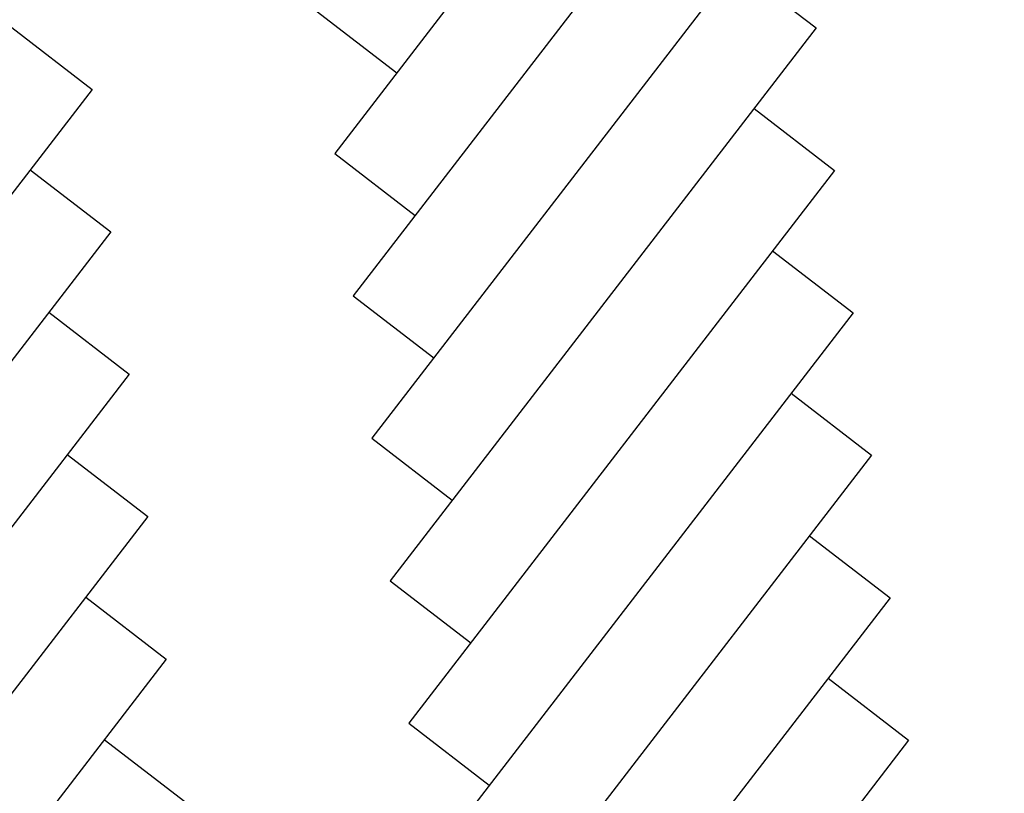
# Model space of a CAD drawing. Extents: x 446005 to 446745, y 447032 to 448234.
# Tile 30 of 127: x 446290 to 446324, y 447185 to 447212. Entities that reach past the tile are written whole.
import ezdxf

# ---------------------------------------------------------------- set-up
doc = ezdxf.new("R2010")
doc.units = 0
doc.header["$LTSCALE"] = 2
doc.header["$MEASUREMENT"] = 0
doc.linetypes.add('AUSGEZOGEN', pattern=[0])
for name, color, linetype in [('BOESCHG', 250, 'AUSGEZOGEN'), ('DB-Autohof', 15, 'CONTINUOUS'), ('FBRTOP', 250, 'AUSGEZOGEN')]:
    doc.layers.add(name, color=color, linetype=linetype)

msp = doc.modelspace()

# ---------------------------------------------------------------- linework, layer by layer
at = {"layer": 'BOESCHG'}
msp.add_lwpolyline([(446482.746, 447140.555, 0.000007), (446485.092, 447124.399, 0.000282)], format="xyb", dxfattribs=at)
at = {"layer": 'DB-Autohof', "linetype": 'Continuous'}
for p, q in [((446315.421, 447226.598), (446300.752, 447207.55)), ((446316.059, 447221.689), (446301.39, 447202.641)), ((446316.696, 447216.781), (446302.027, 447197.733)), ((446314.56, 447214.008), (446317.334, 447211.872)), ((446300.115, 447212.458), (446302.888, 447210.322)), ((446289.625, 447211.893), (446292.398, 447209.757)), ((446317.334, 447211.872), (446302.665, 447192.824)), ((446292.398, 447209.757), (446277.729, 447190.709)), ((446315.198, 447209.1), (446317.971, 447206.964)), ((446300.752, 447207.55), (446303.526, 447205.414)), ((446290.262, 447206.985), (446293.036, 447204.849)), ((446317.971, 447206.964), (446303.302, 447187.916)), ((446293.036, 447204.849), (446278.367, 447185.801)), ((446315.835, 447204.191), (446318.609, 447202.055)), ((446301.39, 447202.641), (446304.163, 447200.505)), ((446290.9, 447202.076), (446293.673, 447199.94)), ((446318.609, 447202.055), (446303.94, 447183.007)), ((446293.673, 447199.94), (446279.004, 447180.892)), ((446316.473, 447199.282), (446319.246, 447197.147)), ((446302.027, 447197.733), (446304.801, 447195.597)), ((446291.537, 447197.168), (446294.311, 447195.032)), ((446319.246, 447197.147), (446304.577, 447178.099)), ((446294.311, 447195.032), (446279.642, 447175.984)), ((446317.11, 447194.374), (446319.884, 447192.238)), ((446302.665, 447192.824), (446305.438, 447190.688)), ((446292.175, 447192.259), (446294.948, 447190.123)), ((446319.884, 447192.238), (446305.215, 447173.19)), ((446294.948, 447190.123), (446280.279, 447171.075)), ((446317.748, 447189.465), (446320.521, 447187.329)), ((446303.302, 447187.916), (446306.076, 447185.78)), ((446292.812, 447187.351), (446295.586, 447185.215)), ((446320.521, 447187.329), (446305.852, 447168.282))]:
    msp.add_line(p, q, dxfattribs=at)
at = {"layer": 'FBRTOP'}
for points in [[(446412.075, 447372.655, 0.000006), (446414.084, 447357.131, 0.00001), (446415.257, 447348.066, 0.000016), (446416.854, 447335.736, -0.000001), (446418.45, 447323.406, -0.000146), (446420.528, 447307.322, -0.000272), (446421.634, 447298.702, -0.00647), (446421.709, 447298.052, -0.000174), (446424.154, 447273.889, -0.003297), (446424.467, 447270.569, -0.001172), (446425.263, 447261.222)], [(446363.327, 447740.448, 0.000002), (446366.277, 447717.758, 0.000326)]]:
    msp.add_lwpolyline(points, format="xyb", dxfattribs=at)

doc.saveas('drawing.dxf')
